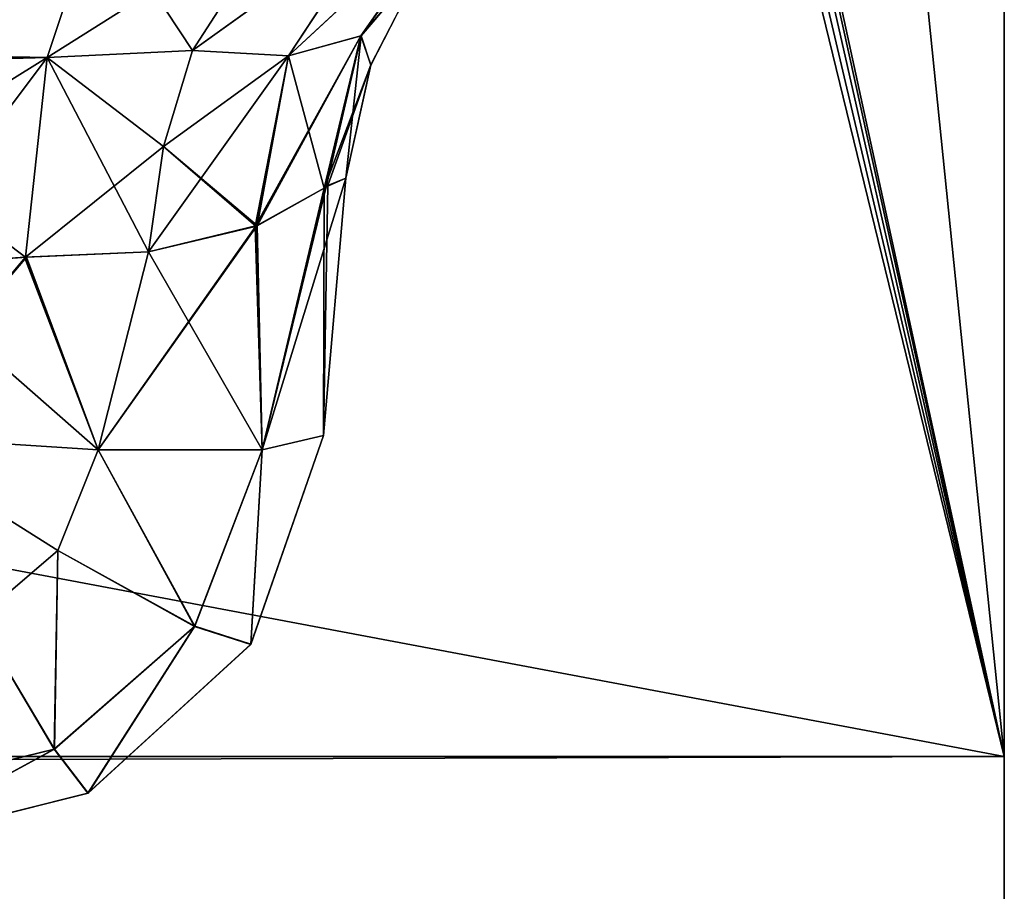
# Model space of a CAD drawing. Header units: millimetres. Extents: x -125 to 125, y -5 to 106.
# Tile 173 of 188: x 123.906 to 125, y -3.15 to -2.182. Entities that reach past the tile are written whole.
import ezdxf

# ---------------------------------------------------------------- set-up
doc = ezdxf.new("R2010")
doc.units = ezdxf.units.MM
doc.header["$LTSCALE"] = 65.185185
for name, color, linetype in [('220', 7, 'CONTINUOUS'), ('221', 7, 'CONTINUOUS'), ('222', 7, 'CONTINUOUS'), ('223', 7, 'CONTINUOUS'), ('234', 7, 'CONTINUOUS'), ('235', 7, 'CONTINUOUS'), ('236', 7, 'CONTINUOUS'), ('247', 7, 'CONTINUOUS'), ('248', 7, 'CONTINUOUS'), ('249', 7, 'CONTINUOUS'), ('258', 7, 'CONTINUOUS'), ('36', 7, 'CONTINUOUS'), ('37', 7, 'CONTINUOUS'), ('39', 7, 'CONTINUOUS'), ('40', 7, 'CONTINUOUS'), ('41', 7, 'CONTINUOUS'), ('42', 7, 'CONTINUOUS'), ('43', 7, 'CONTINUOUS'), ('596', 7, 'CONTINUOUS'), ('597', 7, 'CONTINUOUS'), ('625', 7, 'CONTINUOUS'), ('626', 7, 'CONTINUOUS'), ('627', 7, 'CONTINUOUS')]:
    doc.layers.add(name, color=color, linetype=linetype)

msp = doc.modelspace()

# ---------------------------------------------------------------- linework, layer by layer
at = {"layer": '220', "linetype": 'Continuous'}
for points in [[(124.2687, -2.3579, 41.0668), (124.2486, -2.366, 41.2041), (124.2437, -2.6436, 41.0418), (124.2687, -2.3579, 41.0668)], [(124.2444, -2.3687, 41.217), (124.1679, -2.4115, 41.3568), (124.1757, -2.6593, 41.2898), (124.2444, -2.3687, 41.217)], [(124.2437, -2.6436, 41.0418), (124.2444, -2.3687, 41.217), (124.1757, -2.6593, 41.2898), (124.2437, -2.6436, 41.0418)], [(124.2486, -2.366, 41.2041), (124.2444, -2.3687, 41.217), (124.2437, -2.6436, 41.0418), (124.2486, -2.366, 41.2041)], [(124.1679, -2.4115, 41.3568), (124.0495, -2.4395, 41.4678), (124.1757, -2.6593, 41.2898), (124.1679, -2.4115, 41.3568)], [(123.762, -2.4564, 41.5563), (123.9936, -2.6593, 41.4719), (123.9116, -2.4456, 41.5347), (123.762, -2.4564, 41.5563)], [(123.9936, -2.6593, 41.4719), (124.0495, -2.4395, 41.4678), (123.9116, -2.4456, 41.5347), (123.9936, -2.6593, 41.4719)], [(124.1757, -2.6593, 41.2898), (124.0495, -2.4395, 41.4678), (123.9936, -2.6593, 41.4719), (124.1757, -2.6593, 41.2898)], [(123.762, -2.4564, 41.5563), (123.7456, -2.6436, 41.5399), (123.9936, -2.6593, 41.4719), (123.762, -2.4564, 41.5563)]]:
    msp.add_3dface(points, dxfattribs=at)
at = {"layer": '221', "linetype": 'Continuous'}
for points in [[(124.2854, -2.1998, 41.2543), (124.3897, -2.0508, 41.3097), (124.2049, -2.222, 41.4147), (124.2854, -2.1998, 41.2543)], [(124.2049, -2.222, 41.4147), (124.3897, -2.0508, 41.3097), (124.3076, -2.0657, 41.5202), (124.2049, -2.222, 41.4147)], [(124.2854, -2.1998, 41.2543), (124.3556, -2.117, 41.0668), (124.3897, -2.0508, 41.3097), (124.2854, -2.1998, 41.2543)], [(124.0982, -2.2158, 41.5374), (124.3076, -2.0657, 41.5202), (124.2008, -2.0573, 41.6841), (124.0982, -2.2158, 41.5374)], [(124.2049, -2.222, 41.4147), (124.3076, -2.0657, 41.5202), (124.0982, -2.2158, 41.5374), (124.2049, -2.222, 41.4147)], [(124.2965, -2.2318, 41.0668), (124.3556, -2.117, 41.0668), (124.2854, -2.1998, 41.2543), (124.2965, -2.2318, 41.0668)], [(124.1679, -2.4115, 41.3568), (124.2444, -2.3687, 41.217), (124.2854, -2.1998, 41.2543), (124.1679, -2.4115, 41.3568)], [(124.1679, -2.4115, 41.3568), (124.2854, -2.1998, 41.2543), (124.2049, -2.222, 41.4147), (124.1679, -2.4115, 41.3568)], [(124.2444, -2.3687, 41.217), (124.2965, -2.2318, 41.0668), (124.2854, -2.1998, 41.2543), (124.2444, -2.3687, 41.217)], [(124.0661, -2.3225, 41.4915), (124.2049, -2.222, 41.4147), (124.0982, -2.2158, 41.5374), (124.0661, -2.3225, 41.4915)], [(124.0495, -2.4395, 41.4678), (124.1679, -2.4115, 41.3568), (124.2049, -2.222, 41.4147), (124.0495, -2.4395, 41.4678)], [(124.0495, -2.4395, 41.4678), (124.2049, -2.222, 41.4147), (124.0661, -2.3225, 41.4915), (124.0495, -2.4395, 41.4678)], [(124.2444, -2.3687, 41.217), (124.2486, -2.366, 41.2041), (124.2965, -2.2318, 41.0668), (124.2444, -2.3687, 41.217)], [(124.2486, -2.366, 41.2041), (124.2687, -2.3579, 41.0668), (124.2965, -2.2318, 41.0668), (124.2486, -2.366, 41.2041)]]:
    msp.add_3dface(points, dxfattribs=at)
at = {"layer": '222', "linetype": 'Continuous'}
for points in [[(124.2687, -2.3579, 41.0668), (124.2437, -2.6436, 41.0418), (124.2437, -2.6436, 38.9582), (124.2687, -2.3579, 41.0668)], [(124.2687, -2.3579, 38.9332), (124.2687, -2.3579, 41.0668), (124.2437, -2.6436, 38.9582), (124.2687, -2.3579, 38.9332)]]:
    msp.add_3dface(points, dxfattribs=at)
at = {"layer": '223', "linetype": 'Continuous'}
for points in [[(124.2687, -2.3579, 38.9332), (124.2437, -2.6436, 38.9582), (124.1757, -2.6593, 38.7102), (124.2687, -2.3579, 38.9332)], [(124.2466, -2.3673, 38.7898), (124.2687, -2.3579, 38.9332), (124.1757, -2.6593, 38.7102), (124.2466, -2.3673, 38.7898)], [(124.1686, -2.4111, 38.6441), (124.2444, -2.3687, 38.783), (124.1757, -2.6593, 38.7102), (124.1686, -2.4111, 38.6441)], [(124.2444, -2.3687, 38.783), (124.2466, -2.3673, 38.7898), (124.1757, -2.6593, 38.7102), (124.2444, -2.3687, 38.783)], [(123.9936, -2.6593, 38.5281), (124.1686, -2.4111, 38.6441), (124.1757, -2.6593, 38.7102), (123.9936, -2.6593, 38.5281)], [(124.0495, -2.4395, 38.5322), (124.1686, -2.4111, 38.6441), (123.9936, -2.6593, 38.5281), (124.0495, -2.4395, 38.5322)], [(123.7456, -2.6436, 38.4601), (123.9128, -2.4455, 38.4657), (123.9936, -2.6593, 38.5281), (123.7456, -2.6436, 38.4601)], [(123.762, -2.4564, 38.4437), (123.9128, -2.4455, 38.4657), (123.7456, -2.6436, 38.4601), (123.762, -2.4564, 38.4437)], [(123.9128, -2.4455, 38.4657), (124.0495, -2.4395, 38.5322), (123.9936, -2.6593, 38.5281), (123.9128, -2.4455, 38.4657)]]:
    msp.add_3dface(points, dxfattribs=at)
at = {"layer": '234', "linetype": 'Continuous'}
for points in [[(124.2437, -2.6436, 38.9582), (124.1631, -2.8752, 41.0418), (124.1629, -2.8754, 38.9582), (124.2437, -2.6436, 38.9582)], [(124.2437, -2.6436, 38.9582), (124.2437, -2.6436, 41.0418), (124.1631, -2.8752, 41.0418), (124.2437, -2.6436, 38.9582)], [(124.1629, -2.8754, 38.9582), (123.9822, -3.0405, 41.0418), (123.982, -3.0406, 38.9582), (124.1629, -2.8754, 38.9582)], [(124.1631, -2.8752, 41.0418), (123.9822, -3.0405, 41.0418), (124.1629, -2.8754, 38.9582), (124.1631, -2.8752, 41.0418)], [(123.9822, -3.0405, 41.0418), (123.7456, -3.1, 41.0418), (123.982, -3.0406, 38.9582), (123.9822, -3.0405, 41.0418)], [(123.7456, -3.1, 41.0418), (123.7456, -3.1, 38.9582), (123.982, -3.0406, 38.9582), (123.7456, -3.1, 41.0418)]]:
    msp.add_3dface(points, dxfattribs=at)
at = {"layer": '235', "linetype": 'Continuous'}
for points in [[(123.7456, -2.6436, 41.5399), (123.859, -2.8477, 41.4611), (123.9488, -2.771, 41.4655), (123.7456, -2.6436, 41.5399)], [(123.9936, -2.6593, 41.4719), (123.7456, -2.6436, 41.5399), (123.9488, -2.771, 41.4655), (123.9936, -2.6593, 41.4719)], [(124.2437, -2.6436, 41.0418), (124.1757, -2.6593, 41.2898), (124.1631, -2.8752, 41.0418), (124.2437, -2.6436, 41.0418)], [(123.9936, -2.6593, 41.4719), (123.9488, -2.771, 41.4655), (124.1007, -2.8553, 41.2842), (123.9936, -2.6593, 41.4719)], [(124.1757, -2.6593, 41.2898), (123.9936, -2.6593, 41.4719), (124.1007, -2.8553, 41.2842), (124.1757, -2.6593, 41.2898)], [(124.1631, -2.8752, 41.0418), (124.1757, -2.6593, 41.2898), (124.1007, -2.8553, 41.2842), (124.1631, -2.8752, 41.0418)], [(123.859, -2.8477, 41.4611), (123.9448, -2.9916, 41.2804), (123.9488, -2.771, 41.4655), (123.859, -2.8477, 41.4611)], [(123.9488, -2.771, 41.4655), (123.9448, -2.9916, 41.2804), (124.1007, -2.8553, 41.2842), (123.9488, -2.771, 41.4655)], [(123.859, -2.8477, 41.4611), (123.7456, -3.0401, 41.2791), (123.9448, -2.9916, 41.2804), (123.859, -2.8477, 41.4611)], [(123.9448, -2.9916, 41.2804), (123.9822, -3.0405, 41.0418), (124.1007, -2.8553, 41.2842), (123.9448, -2.9916, 41.2804)], [(123.9822, -3.0405, 41.0418), (124.1631, -2.8752, 41.0418), (124.1007, -2.8553, 41.2842), (123.9822, -3.0405, 41.0418)], [(123.7456, -3.0401, 41.2791), (123.7456, -3.1, 41.0418), (123.9448, -2.9916, 41.2804), (123.7456, -3.0401, 41.2791)], [(123.7456, -3.1, 41.0418), (123.9822, -3.0405, 41.0418), (123.9448, -2.9916, 41.2804), (123.7456, -3.1, 41.0418)]]:
    msp.add_3dface(points, dxfattribs=at)
at = {"layer": '236', "linetype": 'Continuous'}
for points in [[(123.7456, -2.6436, 38.4601), (123.9936, -2.6593, 38.5281), (123.9487, -2.7711, 38.5345), (123.7456, -2.6436, 38.4601)], [(123.7456, -2.6436, 38.4601), (123.9487, -2.7711, 38.5345), (123.8589, -2.8477, 38.5389), (123.7456, -2.6436, 38.4601)], [(124.1757, -2.6593, 38.7102), (124.2437, -2.6436, 38.9582), (124.1629, -2.8754, 38.9582), (124.1757, -2.6593, 38.7102)], [(123.9487, -2.7711, 38.5345), (123.9936, -2.6593, 38.5281), (124.1006, -2.8554, 38.7158), (123.9487, -2.7711, 38.5345)], [(123.9936, -2.6593, 38.5281), (124.1757, -2.6593, 38.7102), (124.1006, -2.8554, 38.7158), (123.9936, -2.6593, 38.5281)], [(124.1757, -2.6593, 38.7102), (124.1629, -2.8754, 38.9582), (124.1006, -2.8554, 38.7158), (124.1757, -2.6593, 38.7102)], [(123.8589, -2.8477, 38.5389), (123.9487, -2.7711, 38.5345), (123.9446, -2.9917, 38.7196), (123.8589, -2.8477, 38.5389)], [(123.9487, -2.7711, 38.5345), (124.1006, -2.8554, 38.7158), (123.9446, -2.9917, 38.7196), (123.9487, -2.7711, 38.5345)], [(123.8589, -2.8477, 38.5389), (123.9446, -2.9917, 38.7196), (123.7456, -3.0401, 38.7209), (123.8589, -2.8477, 38.5389)], [(124.1006, -2.8554, 38.7158), (123.982, -3.0406, 38.9582), (123.9446, -2.9917, 38.7196), (124.1006, -2.8554, 38.7158)], [(124.1629, -2.8754, 38.9582), (123.982, -3.0406, 38.9582), (124.1006, -2.8554, 38.7158), (124.1629, -2.8754, 38.9582)], [(123.982, -3.0406, 38.9582), (123.7456, -3.1, 38.9582), (123.9446, -2.9917, 38.7196), (123.982, -3.0406, 38.9582)], [(123.9446, -2.9917, 38.7196), (123.7456, -3.1, 38.9582), (123.7456, -3.0401, 38.7209), (123.9446, -2.9917, 38.7196)]]:
    msp.add_3dface(points, dxfattribs=at)
at = {"layer": '247', "linetype": 'Continuous'}
for points in [[(124.2437, -2.6436, -41.0418), (124.1631, -2.8752, -38.9582), (124.1629, -2.8754, -41.0418), (124.2437, -2.6436, -41.0418)], [(124.2437, -2.6436, -41.0418), (124.2437, -2.6436, -38.9582), (124.1631, -2.8752, -38.9582), (124.2437, -2.6436, -41.0418)], [(124.1629, -2.8754, -41.0418), (123.9822, -3.0405, -38.9582), (123.982, -3.0406, -41.0418), (124.1629, -2.8754, -41.0418)], [(124.1631, -2.8752, -38.9582), (123.9822, -3.0405, -38.9582), (124.1629, -2.8754, -41.0418), (124.1631, -2.8752, -38.9582)], [(123.9822, -3.0405, -38.9582), (123.7456, -3.1, -38.9582), (123.982, -3.0406, -41.0418), (123.9822, -3.0405, -38.9582)], [(123.7456, -3.1, -38.9582), (123.7456, -3.1, -41.0418), (123.982, -3.0406, -41.0418), (123.7456, -3.1, -38.9582)]]:
    msp.add_3dface(points, dxfattribs=at)
at = {"layer": '248', "linetype": 'Continuous'}
for points in [[(123.7456, -2.6436, -38.4601), (123.859, -2.8477, -38.5389), (123.9488, -2.771, -38.5345), (123.7456, -2.6436, -38.4601)], [(123.9936, -2.6593, -38.5281), (123.7456, -2.6436, -38.4601), (123.9488, -2.771, -38.5345), (123.9936, -2.6593, -38.5281)], [(124.2437, -2.6436, -38.9582), (124.1757, -2.6593, -38.7102), (124.1631, -2.8752, -38.9582), (124.2437, -2.6436, -38.9582)], [(123.9936, -2.6593, -38.5281), (123.9488, -2.771, -38.5345), (124.1007, -2.8553, -38.7158), (123.9936, -2.6593, -38.5281)], [(124.1757, -2.6593, -38.7102), (123.9936, -2.6593, -38.5281), (124.1007, -2.8553, -38.7158), (124.1757, -2.6593, -38.7102)], [(124.1631, -2.8752, -38.9582), (124.1757, -2.6593, -38.7102), (124.1007, -2.8553, -38.7158), (124.1631, -2.8752, -38.9582)], [(123.859, -2.8477, -38.5389), (123.9448, -2.9916, -38.7196), (123.9488, -2.771, -38.5345), (123.859, -2.8477, -38.5389)], [(123.9488, -2.771, -38.5345), (123.9448, -2.9916, -38.7196), (124.1007, -2.8553, -38.7158), (123.9488, -2.771, -38.5345)], [(123.859, -2.8477, -38.5389), (123.7456, -3.0401, -38.7209), (123.9448, -2.9916, -38.7196), (123.859, -2.8477, -38.5389)], [(123.9448, -2.9916, -38.7196), (123.9822, -3.0405, -38.9582), (124.1007, -2.8553, -38.7158), (123.9448, -2.9916, -38.7196)], [(123.9822, -3.0405, -38.9582), (124.1631, -2.8752, -38.9582), (124.1007, -2.8553, -38.7158), (123.9822, -3.0405, -38.9582)], [(123.7456, -3.1, -38.9582), (123.9822, -3.0405, -38.9582), (123.9448, -2.9916, -38.7196), (123.7456, -3.1, -38.9582)], [(123.7456, -3.0401, -38.7209), (123.7456, -3.1, -38.9582), (123.9448, -2.9916, -38.7196), (123.7456, -3.0401, -38.7209)]]:
    msp.add_3dface(points, dxfattribs=at)
at = {"layer": '249', "linetype": 'Continuous'}
for points in [[(123.7456, -2.6436, -41.5399), (123.9487, -2.7711, -41.4655), (123.8589, -2.8477, -41.4611), (123.7456, -2.6436, -41.5399)], [(123.7456, -2.6436, -41.5399), (123.9936, -2.6593, -41.4719), (123.9487, -2.7711, -41.4655), (123.7456, -2.6436, -41.5399)], [(124.1757, -2.6593, -41.2898), (124.2437, -2.6436, -41.0418), (124.1629, -2.8754, -41.0418), (124.1757, -2.6593, -41.2898)], [(123.9487, -2.7711, -41.4655), (123.9936, -2.6593, -41.4719), (124.1006, -2.8554, -41.2842), (123.9487, -2.7711, -41.4655)], [(123.9936, -2.6593, -41.4719), (124.1757, -2.6593, -41.2898), (124.1006, -2.8554, -41.2842), (123.9936, -2.6593, -41.4719)], [(124.1757, -2.6593, -41.2898), (124.1629, -2.8754, -41.0418), (124.1006, -2.8554, -41.2842), (124.1757, -2.6593, -41.2898)], [(123.8589, -2.8477, -41.4611), (123.9487, -2.7711, -41.4655), (123.9446, -2.9917, -41.2804), (123.8589, -2.8477, -41.4611)], [(123.9487, -2.7711, -41.4655), (124.1006, -2.8554, -41.2842), (123.9446, -2.9917, -41.2804), (123.9487, -2.7711, -41.4655)], [(123.8589, -2.8477, -41.4611), (123.9446, -2.9917, -41.2804), (123.7456, -3.0401, -41.2791), (123.8589, -2.8477, -41.4611)], [(124.1006, -2.8554, -41.2842), (123.982, -3.0406, -41.0418), (123.9446, -2.9917, -41.2804), (124.1006, -2.8554, -41.2842)], [(124.1629, -2.8754, -41.0418), (123.982, -3.0406, -41.0418), (124.1006, -2.8554, -41.2842), (124.1629, -2.8754, -41.0418)], [(123.982, -3.0406, -41.0418), (123.7456, -3.1, -41.0418), (123.9446, -2.9917, -41.2804), (123.982, -3.0406, -41.0418)], [(123.9446, -2.9917, -41.2804), (123.7456, -3.1, -41.0418), (123.7456, -3.0401, -41.2791), (123.9446, -2.9917, -41.2804)]]:
    msp.add_3dface(points, dxfattribs=at)
at = {"layer": '258', "linetype": 'Continuous'}
for points in [[(124.2855, -2.1998, -41.2541), (124.205, -2.2219, -41.4145), (124.3897, -2.0507, -41.3094), (124.2855, -2.1998, -41.2541)], [(124.205, -2.2219, -41.4145), (124.3077, -2.0657, -41.52), (124.3897, -2.0507, -41.3094), (124.205, -2.2219, -41.4145)], [(124.2855, -2.1998, -41.2541), (124.3897, -2.0507, -41.3094), (124.3546, -2.1185, -41.0668), (124.2855, -2.1998, -41.2541)], [(124.0982, -2.2158, -41.5374), (124.2008, -2.0573, -41.6841), (124.3077, -2.0657, -41.52), (124.0982, -2.2158, -41.5374)], [(124.205, -2.2219, -41.4145), (124.0982, -2.2158, -41.5374), (124.3077, -2.0657, -41.52), (124.205, -2.2219, -41.4145)], [(124.2963, -2.2321, -41.0668), (124.2855, -2.1998, -41.2541), (124.3546, -2.1185, -41.0668), (124.2963, -2.2321, -41.0668)], [(124.2444, -2.3687, -41.217), (124.205, -2.2219, -41.4145), (124.2855, -2.1998, -41.2541), (124.2444, -2.3687, -41.217)], [(124.2466, -2.3673, -41.2102), (124.2444, -2.3687, -41.217), (124.2855, -2.1998, -41.2541), (124.2466, -2.3673, -41.2102)], [(124.2687, -2.3579, -41.0668), (124.2466, -2.3673, -41.2102), (124.2855, -2.1998, -41.2541), (124.2687, -2.3579, -41.0668)], [(124.2687, -2.3579, -41.0668), (124.2855, -2.1998, -41.2541), (124.2963, -2.2321, -41.0668), (124.2687, -2.3579, -41.0668)], [(124.0661, -2.3225, -41.4915), (124.0982, -2.2158, -41.5374), (124.205, -2.2219, -41.4145), (124.0661, -2.3225, -41.4915)], [(124.1702, -2.4104, -41.3538), (124.0661, -2.3225, -41.4915), (124.205, -2.2219, -41.4145), (124.1702, -2.4104, -41.3538)], [(124.2444, -2.3687, -41.217), (124.1702, -2.4104, -41.3538), (124.205, -2.2219, -41.4145), (124.2444, -2.3687, -41.217)], [(124.1702, -2.4104, -41.3538), (124.0495, -2.4395, -41.4678), (124.0661, -2.3225, -41.4915), (124.1702, -2.4104, -41.3538)]]:
    msp.add_3dface(points, dxfattribs=at)
at = {"layer": '36', "linetype": 'Continuous'}
for points in [[(124.205, -2.2219, 38.5855), (124.3077, -2.0657, 38.48), (124.3897, -2.0507, 38.6906), (124.205, -2.2219, 38.5855)], [(124.2855, -2.1998, 38.7459), (124.205, -2.2219, 38.5855), (124.3897, -2.0507, 38.6906), (124.2855, -2.1998, 38.7459)], [(124.2855, -2.1998, 38.7459), (124.3897, -2.0507, 38.6906), (124.3546, -2.1185, 38.9332), (124.2855, -2.1998, 38.7459)], [(124.0982, -2.2158, 38.4626), (124.2008, -2.0573, 38.3159), (124.3077, -2.0657, 38.48), (124.0982, -2.2158, 38.4626)], [(124.205, -2.2219, 38.5855), (124.0982, -2.2158, 38.4626), (124.3077, -2.0657, 38.48), (124.205, -2.2219, 38.5855)], [(124.2963, -2.2321, 38.9332), (124.2855, -2.1998, 38.7459), (124.3546, -2.1185, 38.9332), (124.2963, -2.2321, 38.9332)], [(124.2444, -2.3687, 38.783), (124.205, -2.2219, 38.5855), (124.2855, -2.1998, 38.7459), (124.2444, -2.3687, 38.783)], [(124.2444, -2.3687, 38.783), (124.2855, -2.1998, 38.7459), (124.2466, -2.3673, 38.7898), (124.2444, -2.3687, 38.783)], [(124.2466, -2.3673, 38.7898), (124.2855, -2.1998, 38.7459), (124.2687, -2.3579, 38.9332), (124.2466, -2.3673, 38.7898)], [(124.2687, -2.3579, 38.9332), (124.2855, -2.1998, 38.7459), (124.2963, -2.2321, 38.9332), (124.2687, -2.3579, 38.9332)], [(124.0661, -2.3225, 38.5085), (124.0982, -2.2158, 38.4626), (124.205, -2.2219, 38.5855), (124.0661, -2.3225, 38.5085)], [(124.1686, -2.4111, 38.6441), (124.0661, -2.3225, 38.5085), (124.205, -2.2219, 38.5855), (124.1686, -2.4111, 38.6441)], [(124.1686, -2.4111, 38.6441), (124.205, -2.2219, 38.5855), (124.2444, -2.3687, 38.783), (124.1686, -2.4111, 38.6441)], [(124.0495, -2.4395, 38.5322), (124.0661, -2.3225, 38.5085), (124.1686, -2.4111, 38.6441), (124.0495, -2.4395, 38.5322)]]:
    msp.add_3dface(points, dxfattribs=at)
at = {"layer": '37', "linetype": 'Continuous'}
for points in [[(123.762, -2.2204, 38.3601), (123.762, -2.0579, 38.1792), (123.9928, -2.0562, 38.2112), (123.762, -2.2204, 38.3601)], [(123.9368, -2.2239, 38.3892), (123.762, -2.2204, 38.3601), (123.9928, -2.0562, 38.2112), (123.9368, -2.2239, 38.3892)], [(124.0982, -2.2158, 38.4626), (123.9368, -2.2239, 38.3892), (123.9928, -2.0562, 38.2112), (124.0982, -2.2158, 38.4626)], [(124.2008, -2.0573, 38.3159), (124.0982, -2.2158, 38.4626), (123.9928, -2.0562, 38.2112), (124.2008, -2.0573, 38.3159)], [(124.0982, -2.2158, 38.4626), (124.0661, -2.3225, 38.5085), (123.9368, -2.2239, 38.3892), (124.0982, -2.2158, 38.4626)], [(123.762, -2.3323, 38.4166), (123.762, -2.2204, 38.3601), (123.9368, -2.2239, 38.3892), (123.762, -2.3323, 38.4166)], [(123.9128, -2.4455, 38.4657), (123.762, -2.3323, 38.4166), (123.9368, -2.2239, 38.3892), (123.9128, -2.4455, 38.4657)], [(124.0495, -2.4395, 38.5322), (123.9128, -2.4455, 38.4657), (123.9368, -2.2239, 38.3892), (124.0495, -2.4395, 38.5322)], [(124.0661, -2.3225, 38.5085), (124.0495, -2.4395, 38.5322), (123.9368, -2.2239, 38.3892), (124.0661, -2.3225, 38.5085)], [(123.762, -2.4564, 38.4437), (123.762, -2.3323, 38.4166), (123.9128, -2.4455, 38.4657), (123.762, -2.4564, 38.4437)]]:
    msp.add_3dface(points, dxfattribs=at)
at = {"layer": '39', "linetype": 'Continuous'}
for points in [[(123.762, -2.2287, -38.3656), (123.9928, -2.0562, -38.2112), (123.762, -2.0627, -38.188), (123.762, -2.2287, -38.3656)], [(123.9368, -2.2239, -38.3892), (123.9928, -2.0562, -38.2112), (123.762, -2.2287, -38.3656), (123.9368, -2.2239, -38.3892)], [(123.9368, -2.2239, -38.3892), (124.2008, -2.0573, -38.3159), (123.9928, -2.0562, -38.2112), (123.9368, -2.2239, -38.3892)], [(124.0982, -2.2158, -38.4626), (124.2008, -2.0573, -38.3159), (123.9368, -2.2239, -38.3892), (124.0982, -2.2158, -38.4626)], [(124.0661, -2.3225, -38.5085), (124.0982, -2.2158, -38.4626), (123.9368, -2.2239, -38.3892), (124.0661, -2.3225, -38.5085)], [(123.762, -2.4564, -38.4437), (123.9368, -2.2239, -38.3892), (123.762, -2.2287, -38.3656), (123.762, -2.4564, -38.4437)], [(123.9128, -2.4455, -38.4657), (123.9368, -2.2239, -38.3892), (123.762, -2.4564, -38.4437), (123.9128, -2.4455, -38.4657)], [(123.9128, -2.4455, -38.4657), (124.0661, -2.3225, -38.5085), (123.9368, -2.2239, -38.3892), (123.9128, -2.4455, -38.4657)], [(124.0495, -2.4395, -38.5322), (124.0661, -2.3225, -38.5085), (123.9128, -2.4455, -38.4657), (124.0495, -2.4395, -38.5322)]]:
    msp.add_3dface(points, dxfattribs=at)
at = {"layer": '40', "linetype": 'Continuous'}
for points in [[(124.2854, -2.1998, -38.7457), (124.3897, -2.0508, -38.6903), (124.2049, -2.222, -38.5853), (124.2854, -2.1998, -38.7457)], [(124.2049, -2.222, -38.5853), (124.3897, -2.0508, -38.6903), (124.3076, -2.0657, -38.4798), (124.2049, -2.222, -38.5853)], [(124.2854, -2.1998, -38.7457), (124.3556, -2.117, -38.9332), (124.3897, -2.0508, -38.6903), (124.2854, -2.1998, -38.7457)], [(124.2008, -2.0573, -38.3159), (124.0982, -2.2158, -38.4626), (124.3076, -2.0657, -38.4798), (124.2008, -2.0573, -38.3159)], [(124.0982, -2.2158, -38.4626), (124.2049, -2.222, -38.5853), (124.3076, -2.0657, -38.4798), (124.0982, -2.2158, -38.4626)], [(124.2965, -2.2318, -38.9332), (124.3556, -2.117, -38.9332), (124.2854, -2.1998, -38.7457), (124.2965, -2.2318, -38.9332)], [(124.2444, -2.3687, -38.783), (124.2854, -2.1998, -38.7457), (124.1701, -2.4105, -38.646), (124.2444, -2.3687, -38.783)], [(124.1701, -2.4105, -38.646), (124.2854, -2.1998, -38.7457), (124.2049, -2.222, -38.5853), (124.1701, -2.4105, -38.646)], [(124.2444, -2.3687, -38.783), (124.2965, -2.2318, -38.9332), (124.2854, -2.1998, -38.7457), (124.2444, -2.3687, -38.783)], [(124.0982, -2.2158, -38.4626), (124.0661, -2.3225, -38.5085), (124.2049, -2.222, -38.5853), (124.0982, -2.2158, -38.4626)], [(124.0661, -2.3225, -38.5085), (124.0495, -2.4395, -38.5322), (124.2049, -2.222, -38.5853), (124.0661, -2.3225, -38.5085)], [(124.2049, -2.222, -38.5853), (124.0495, -2.4395, -38.5322), (124.1701, -2.4105, -38.646), (124.2049, -2.222, -38.5853)], [(124.2486, -2.366, -38.7959), (124.2965, -2.2318, -38.9332), (124.2444, -2.3687, -38.783), (124.2486, -2.366, -38.7959)], [(124.2687, -2.3579, -38.9332), (124.2965, -2.2318, -38.9332), (124.2486, -2.366, -38.7959), (124.2687, -2.3579, -38.9332)]]:
    msp.add_3dface(points, dxfattribs=at)
at = {"layer": '41', "linetype": 'Continuous'}
for points in [[(124.2687, -2.3579, -38.9332), (124.2486, -2.366, -38.7959), (124.2437, -2.6436, -38.9582), (124.2687, -2.3579, -38.9332)], [(124.2444, -2.3687, -38.783), (124.1701, -2.4105, -38.646), (124.1757, -2.6593, -38.7102), (124.2444, -2.3687, -38.783)], [(124.2437, -2.6436, -38.9582), (124.2444, -2.3687, -38.783), (124.1757, -2.6593, -38.7102), (124.2437, -2.6436, -38.9582)], [(124.2486, -2.366, -38.7959), (124.2444, -2.3687, -38.783), (124.2437, -2.6436, -38.9582), (124.2486, -2.366, -38.7959)], [(124.1701, -2.4105, -38.646), (124.0495, -2.4395, -38.5322), (124.1757, -2.6593, -38.7102), (124.1701, -2.4105, -38.646)], [(123.9128, -2.4455, -38.4657), (123.762, -2.4564, -38.4437), (123.9936, -2.6593, -38.5281), (123.9128, -2.4455, -38.4657)], [(124.0495, -2.4395, -38.5322), (123.9128, -2.4455, -38.4657), (123.9936, -2.6593, -38.5281), (124.0495, -2.4395, -38.5322)], [(124.1757, -2.6593, -38.7102), (124.0495, -2.4395, -38.5322), (123.9936, -2.6593, -38.5281), (124.1757, -2.6593, -38.7102)], [(123.9936, -2.6593, -38.5281), (123.762, -2.4564, -38.4437), (123.7456, -2.6436, -38.4601), (123.9936, -2.6593, -38.5281)]]:
    msp.add_3dface(points, dxfattribs=at)
at = {"layer": '42', "linetype": 'Continuous'}
for points in [[(124.2687, -2.3579, -38.9332), (124.2437, -2.6436, -38.9582), (124.2437, -2.6436, -41.0418), (124.2687, -2.3579, -38.9332)], [(124.2687, -2.3579, -41.0668), (124.2687, -2.3579, -38.9332), (124.2437, -2.6436, -41.0418), (124.2687, -2.3579, -41.0668)]]:
    msp.add_3dface(points, dxfattribs=at)
at = {"layer": '43', "linetype": 'Continuous'}
for points in [[(124.2687, -2.3579, -41.0668), (124.1757, -2.6593, -41.2898), (124.2466, -2.3673, -41.2102), (124.2687, -2.3579, -41.0668)], [(124.2687, -2.3579, -41.0668), (124.2437, -2.6436, -41.0418), (124.1757, -2.6593, -41.2898), (124.2687, -2.3579, -41.0668)], [(124.2444, -2.3687, -41.217), (124.1757, -2.6593, -41.2898), (124.1702, -2.4104, -41.3538), (124.2444, -2.3687, -41.217)], [(124.2466, -2.3673, -41.2102), (124.1757, -2.6593, -41.2898), (124.2444, -2.3687, -41.217), (124.2466, -2.3673, -41.2102)], [(123.9936, -2.6593, -41.4719), (124.0495, -2.4395, -41.4678), (124.1702, -2.4104, -41.3538), (123.9936, -2.6593, -41.4719)], [(124.1757, -2.6593, -41.2898), (123.9936, -2.6593, -41.4719), (124.1702, -2.4104, -41.3538), (124.1757, -2.6593, -41.2898)], [(123.762, -2.4564, -41.5563), (123.9139, -2.4454, -41.534), (123.7456, -2.6436, -41.5399), (123.762, -2.4564, -41.5563)], [(123.7456, -2.6436, -41.5399), (123.9139, -2.4454, -41.534), (123.9936, -2.6593, -41.4719), (123.7456, -2.6436, -41.5399)], [(123.9139, -2.4454, -41.534), (124.0495, -2.4395, -41.4678), (123.9936, -2.6593, -41.4719), (123.9139, -2.4454, -41.534)]]:
    msp.add_3dface(points, dxfattribs=at)
at = {"layer": '596', "linetype": 'Continuous'}
for points in [[(125, 104, -130.5), (125, -3, -130.5), (115, 43, -130.5), (125, 104, -130.5)], [(115, 43, -130.5), (125, -3, -130.5), (114.9238, 42.6171, -130.5), (115, 43, -130.5)], [(114.9238, 42.6171, -130.5), (125, -3, -130.5), (114.7071, 42.2929, -130.5), (114.9238, 42.6171, -130.5)], [(114.7071, 42.2929, -130.5), (125, -3, -130.5), (114.3829, 42.0762, -130.5), (114.7071, 42.2929, -130.5)], [(114.3829, 42.0762, -130.5), (125, -3, -130.5), (114, 42, -130.5), (114.3829, 42.0762, -130.5)], [(125, -3, -130.5), (-125, -3, -130.5), (114, 42, -130.5), (125, -3, -130.5)]]:
    msp.add_3dface(points, dxfattribs=at)
at = {"layer": '597', "linetype": 'Continuous'}
for points in [[(-125, -3.765, -130.3479), (-125, -3, -130.5), (125, -3.7653, -130.3478), (-125, -3.765, -130.3479)], [(-125, -3, -130.5), (125, -3, -130.5), (125, -3.7653, -130.3478), (-125, -3, -130.5)]]:
    msp.add_3dface(points, dxfattribs=at)
at = {"layer": '625', "linetype": 'Continuous'}
for points in [[(125, -3, 130.5), (125, 104, 130.5), (115, 95, 130.5), (125, -3, 130.5)], [(115, 43, 130.5), (125, -3, 130.5), (115, 95, 130.5), (115, 43, 130.5)], [(114.9238, 42.6171, 130.5), (125, -3, 130.5), (115, 43, 130.5), (114.9238, 42.6171, 130.5)], [(114.7071, 42.2929, 130.5), (125, -3, 130.5), (114.9238, 42.6171, 130.5), (114.7071, 42.2929, 130.5)], [(114.3829, 42.0762, 130.5), (125, -3, 130.5), (114.7071, 42.2929, 130.5), (114.3829, 42.0762, 130.5)], [(114, 42, 130.5), (125, -3, 130.5), (114.3829, 42.0762, 130.5), (114, 42, 130.5)], [(-125, -3, 130.5), (125, -3, 130.5), (-114, 42, 130.5), (-125, -3, 130.5)], [(-114, 42, 130.5), (125, -3, 130.5), (114, 42, 130.5), (-114, 42, 130.5)]]:
    msp.add_3dface(points, dxfattribs=at)
at = {"layer": '626', "linetype": 'Continuous'}
for points in [[(125, -5, -128.5), (125, 106, -128.5), (125, 102, -127.5), (125, -5, -128.5)], [(125, 106, -128.5), (125, -5, -128.5), (125, -4.8479, -129.265), (125, 106, -128.5)], [(125, 105.8478, -129.2653), (125, 106, -128.5), (125, -4.8479, -129.265), (125, 105.8478, -129.2653)], [(125, 106, 128.5), (125, 105.8479, 129.265), (125, -5, 128.5), (125, 106, 128.5)], [(125, 106, 128.5), (125, -5, 128.5), (125, -1, 127.5), (125, 106, 128.5)], [(125, -5, 128.5), (125, 105.8479, 129.265), (125, -4.8478, 129.2653), (125, -5, 128.5)], [(125, 105.8479, 129.265), (125, 105.4147, 129.9138), (125, -4.8478, 129.2653), (125, 105.8479, 129.265)], [(125, 105.4138, -129.9147), (125, 105.8478, -129.2653), (125, -4.4147, -129.9138), (125, 105.4138, -129.9147)], [(125, 105.8478, -129.2653), (125, -4.8479, -129.265), (125, -4.4147, -129.9138), (125, 105.8478, -129.2653)], [(125, 105.4147, 129.9138), (125, -4.4138, 129.9147), (125, -4.8478, 129.2653), (125, 105.4147, 129.9138)], [(125, 105.4147, 129.9138), (125, 104.7653, 130.3478), (125, -4.4138, 129.9147), (125, 105.4147, 129.9138)], [(125, 104.765, -130.3479), (125, 105.4138, -129.9147), (125, -3.7653, -130.3478), (125, 104.765, -130.3479)], [(125, 105.4138, -129.9147), (125, -4.4147, -129.9138), (125, -3.7653, -130.3478), (125, 105.4138, -129.9147)], [(125, 104.7653, 130.3478), (125, -3.765, 130.3479), (125, -4.4138, 129.9147), (125, 104.7653, 130.3478)], [(125, 104.7653, 130.3478), (125, 104, 130.5), (125, -3.765, 130.3479), (125, 104.7653, 130.3478)], [(125, 104, -130.5), (125, 104.765, -130.3479), (125, -3, -130.5), (125, 104, -130.5)], [(125, -3, -130.5), (125, 104.765, -130.3479), (125, -3.7653, -130.3478), (125, -3, -130.5)], [(125, 104, 130.5), (125, -3, 130.5), (125, -3.765, 130.3479), (125, 104, 130.5)], [(125, -1, -127.5), (125, -5, -128.5), (125, 102, -127.5), (125, -1, -127.5)], [(125, -1.3829, -127.4238), (125, -5, -128.5), (125, -1, -127.5), (125, -1.3829, -127.4238)], [(125, -1, 127.5), (125, -5, 128.5), (125, -1.3829, 127.4238), (125, -1, 127.5)], [(125, -1.7071, -127.2071), (125, -5, -128.5), (125, -1.3829, -127.4238), (125, -1.7071, -127.2071)], [(125, -1.3829, 127.4238), (125, -5, 128.5), (125, -1.7071, 127.2071), (125, -1.3829, 127.4238)], [(125, -1.7071, 127.2071), (125, -5, 128.5), (125, -1.9238, 126.8829), (125, -1.7071, 127.2071)], [(125, -1.9238, -126.8829), (125, -5, -128.5), (125, -1.7071, -127.2071), (125, -1.9238, -126.8829)], [(125, -2, -126.5), (125, -5, -128.5), (125, -1.9238, -126.8829), (125, -2, -126.5)], [(125, -5, 128.5), (125, -2, 126.5), (125, -1.9238, 126.8829), (125, -5, 128.5)], [(125, -5, 128.5), (125, -5, -128.5), (125, -2, 126.5), (125, -5, 128.5)], [(125, -2, 126.5), (125, -5, -128.5), (125, -2, -126.5), (125, -2, 126.5)]]:
    msp.add_3dface(points, dxfattribs=at)
at = {"layer": '627', "linetype": 'Continuous'}
for points in [[(125, -3, 130.5), (-125, -3.7653, 130.3478), (125, -3.765, 130.3479), (125, -3, 130.5)], [(-125, -3, 130.5), (-125, -3.7653, 130.3478), (125, -3, 130.5), (-125, -3, 130.5)]]:
    msp.add_3dface(points, dxfattribs=at)

doc.saveas('drawing.dxf')
